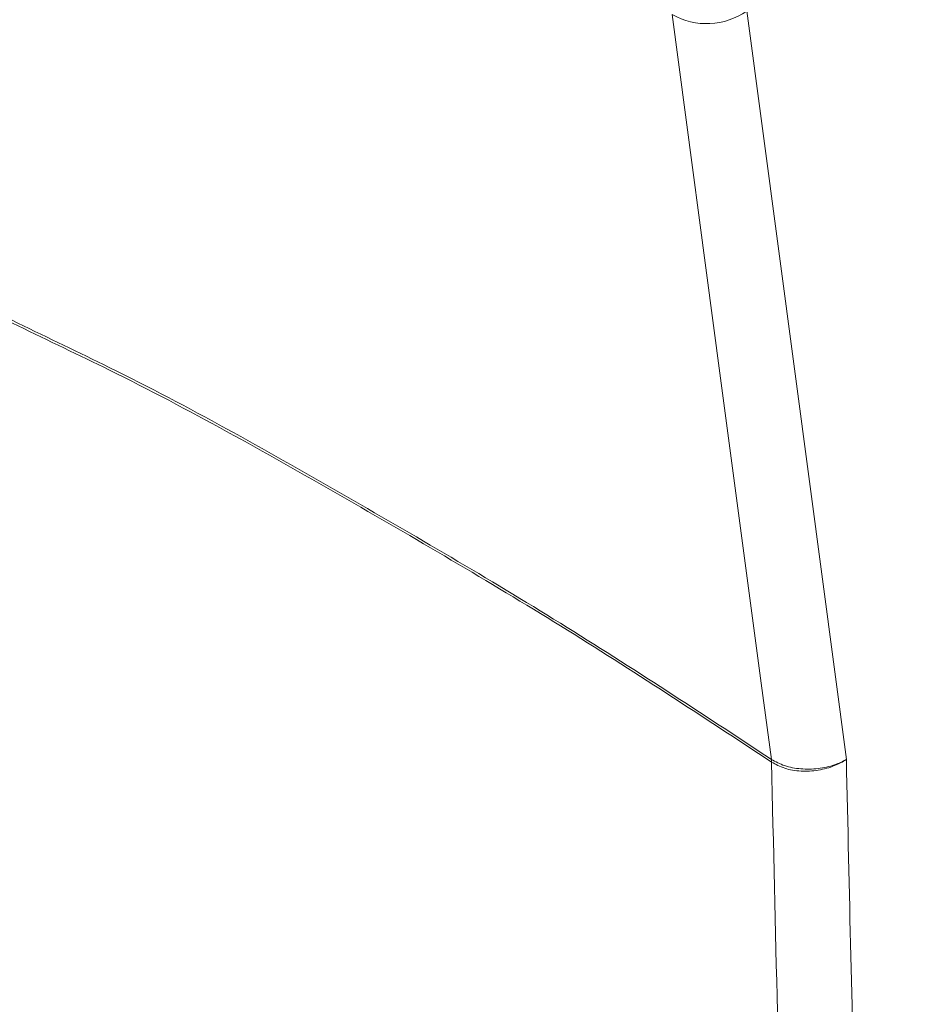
# Paper-space layout 'Blatt4' of a CAD drawing. Header units: millimetres. Extents: x 5 to 418, y 2 to 292.
# Tile 9 of 52: x 110 to 135, y 142 to 169. Entities that reach past the tile are written whole.
import ezdxf

# ---------------------------------------------------------------- set-up
doc = ezdxf.new("R2010")
doc.units = ezdxf.units.MM

psp = doc.layouts.new('Blatt4')

# ---------------------------------------------------------------- linework, layer by layer
at = {"color": 7, "linetype": 'Continuous', "lineweight": 18}
for p, q in [((130.699, 148.853), (130.699, 148.852)), ((130.705, 148.779), (130.704, 148.779))]:
    psp.add_line(p, q, dxfattribs=at)
at = {"color": 7, "linetype": 'Continuous', "lineweight": 18, "flags": 128}
for points in [[(130.03, 169.197), (131.751, 156.269), (132.738, 148.853)], [(130.699, 148.852), (130.424, 150.925), (129.301, 159.355), (128.004, 169.098)]]:
    psp.add_lwpolyline(points, dxfattribs=at)
at = {"color": 7, "linetype": 'Continuous', "lineweight": 18}
for centre, radius, start, end in [((128.939, 170.756), 1.903, 240.5865, 304.9791), ((130.079, 148.767), 0.626, 1.0983, 7.8571), ((130.082, 148.769), 0.623, 0.8789, 7.6425)]:
    psp.add_arc(centre, radius, start, end, dxfattribs=at)
for points, knots in [([(107.821, 161.968), (107.821, 161.968), (109.348, 161.086), (113.336, 159.304), (118.98, 156.115), (125.029, 152.586), (128.809, 150.097), (130.699, 148.853)], [0, 0, 0, 0, 0.000001, 0.200768, 0.467178, 0.733586, 1, 1, 1, 1]), ([(130.704, 148.779), (128.814, 150.024), (125.035, 152.513), (118.986, 156.042), (113.341, 159.23), (109.353, 161.013), (107.826, 161.894), (107.826, 161.894)], [0, 0, 0, 0, 0.266419, 0.532832, 0.799248, 0.999999, 1, 1, 1, 1]), ([(130.699, 148.852), (130.813, 148.789), (131.042, 148.664), (131.497, 148.579), (131.975, 148.587), (132.403, 148.684), (132.64, 148.794), (132.735, 148.852), (132.738, 148.853)], [0, 0, 0, 0, 0.206213, 0.412515, 0.619116, 0.826208, 0.995147, 1, 1, 1, 1]), ([(132.738, 148.853), (132.735, 148.851), (132.641, 148.787), (132.404, 148.662), (131.978, 148.543), (131.502, 148.518), (131.047, 148.591), (130.819, 148.716), (130.705, 148.779)], [0, 0, 0, 0, 0.004853, 0.173793, 0.380884, 0.587486, 0.793786, 1, 1, 1, 1]), ([(132.738, 148.853), (132.817, 145.283), (132.918, 140.72), (133.198, 131.585), (133.582, 121.452), (134.132, 110.416), (134.522, 103.963), (134.639, 102.024)], [0, 0, 0, 0, 0.22627, 0.289152, 0.581705, 0.874277, 1, 1, 1, 1]), ([(132.605, 102.003), (132.488, 103.945), (132.098, 110.405), (131.549, 121.454), (131.022, 135.099), (130.809, 144.249), (130.704, 148.779)], [0, 0, 0, 0, 0.126, 0.419218, 0.712417, 1, 1, 1, 1])]:
    psp.add_open_spline(points, degree=3, knots=knots, dxfattribs=at)

doc.saveas('drawing.dxf')
